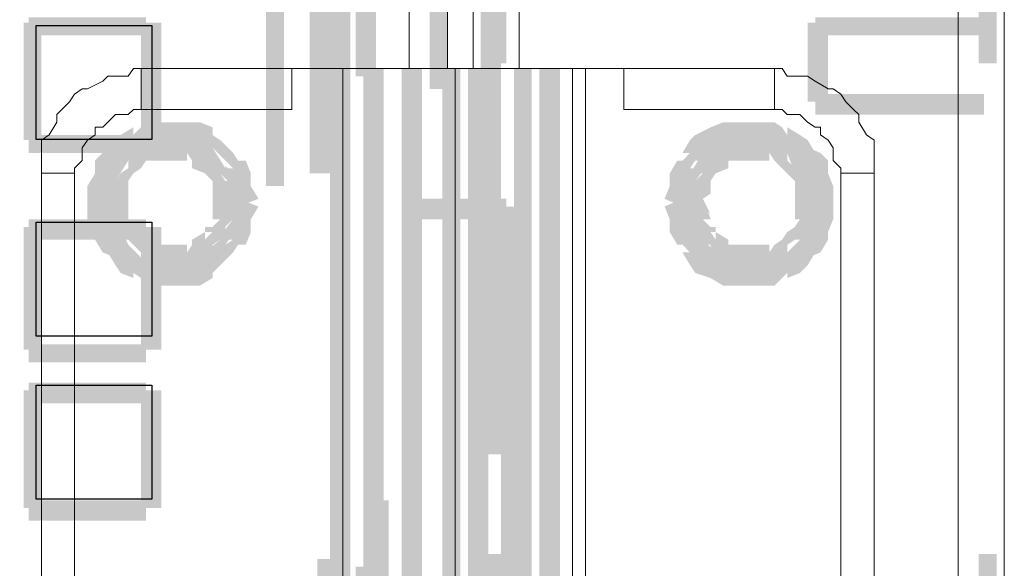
# Model space of a CAD drawing. Header units: millimetres. Extents: x -91 to 1961, y -1152 to 358.
# Tile 146 of 256: x 73.85 to 80.23, y 161.4 to 164.95. Entities that reach past the tile are written whole.
import ezdxf

# ---------------------------------------------------------------- set-up
doc = ezdxf.new("R2010")
doc.units = ezdxf.units.MM
doc.header["$MEASUREMENT"] = 0
doc.layers.get('0').update_dxf_attribs({"linetype": 'CONTINUOUS'})

msp = doc.modelspace()

# ---------------------------------------------------------------- hatches: boundary and pattern name
at = {"true_color": 0xaaaaaa}
h = msp.add_hatch(color=253, dxfattribs=at)
h.paths.add_polyline_path([(74.4179, 176.0703), (74.5503, 176.0703), (74.5503, 175.9876), (74.4179, 175.9876)])
h.paths.add_polyline_path([(34.1813, 128.1239), (36.6795, 128.1239), (36.6795, 127.9915), (34.1813, 127.9915)])
h.paths.add_polyline_path([(32.957, 144.5527), (33.0397, 144.5527), (33.0397, 144.4369), (32.957, 144.4369)])
h.paths.add_polyline_path([(76.3206, 158.8308), (76.4529, 158.8308), (76.4529, 157.9374), (76.3206, 157.9374)])
h.paths.add_polyline_path([(33.1721, 124.9969), (33.2879, 124.9969), (33.2879, 124.9473), (33.1721, 124.9473)])
h.paths.add_polyline_path([(76.3206, 164.638), (76.4529, 164.638), (76.4529, 163.7445), (76.3206, 163.7445)])
h.paths.add_polyline_path([(76.3206, 132.1442), (76.4529, 132.1442), (76.4529, 131.2673), (76.3206, 131.2673)])
h.paths.add_polyline_path([(76.3206, 137.9514), (76.4529, 137.9514), (76.4529, 137.058), (76.3206, 137.058)])
h.paths.add_polyline_path([(32.957, 148.5896), (33.0397, 148.5896), (33.0397, 148.4573), (32.957, 148.4573)])
h.paths.add_polyline_path([(66.9728, 176.7487), (67.0887, 176.7487), (67.0887, 176.6659), (66.9728, 176.6659)])
h = msp.add_hatch(color=253, dxfattribs=at)
h.paths.add_polyline_path([(29.615, 124.6991), (29.7308, 124.6991), (29.7308, 124.6495), (29.615, 124.6495)])
h.paths.add_polyline_path([(79.0835, 171.322), (79.1994, 171.322), (79.1994, 171.2062), (79.0835, 171.2062)])
h.paths.add_polyline_path([(79.0008, 164.4725), (80.0928, 164.4725), (80.0928, 164.3402), (79.0008, 164.3402)])
h.paths.add_polyline_path([(75.7746, 170.0977), (76.6184, 170.0977), (76.6184, 169.9653), (75.7746, 169.9653)])
h.paths.add_polyline_path([(31.2198, 171.322), (31.3522, 171.322), (31.3522, 171.2062), (31.2198, 171.2062)])
h = msp.add_hatch(color=253, dxfattribs=at)
h.paths.add_polyline_path([(30.4587, 171.322), (30.5746, 171.322), (30.5746, 171.2062), (30.4587, 171.2062)])
h.paths.add_polyline_path([(29.615, 171.2393), (29.7308, 171.2393), (29.7308, 171.2062), (29.615, 171.2062)])
h.paths.add_polyline_path([(76.7507, 164.638), (76.8831, 164.638), (76.8831, 161.329), (76.7507, 161.329)])
h.paths.add_polyline_path([(32.1132, 124.6991), (32.229, 124.6991), (32.229, 124.5668), (32.1132, 124.5668)])
h = msp.add_hatch(color=253, dxfattribs=at)
h.paths.add_polyline_path([(79.8777, 124.6495), (80.01, 124.6495), (80.01, 124.5668), (79.8777, 124.5668)])
h.paths.add_polyline_path([(32.6923, 170.0977), (32.8246, 170.0977), (32.8246, 169.9653), (32.6923, 169.9653)])
h.paths.add_polyline_path([(32.0636, 171.322), (32.1959, 171.322), (32.1959, 171.2062), (32.0636, 171.2062)])
h.paths.add_polyline_path([(76.7507, 137.9514), (76.8831, 137.9514), (76.8831, 134.6425), (76.7507, 134.6425)])
h.paths.add_polyline_path([(31.2198, 124.6991), (31.3522, 124.6991), (31.3522, 124.5668), (31.2198, 124.5668)])
h.paths.add_polyline_path([(78.9512, 164.9358), (79.0835, 164.9358), (79.0835, 164.4229), (78.9512, 164.4229)])
h.paths.add_polyline_path([(77.4291, 124.6991), (77.5614, 124.6991), (77.5614, 124.5668), (77.4291, 124.5668)])
h.paths.add_polyline_path([(76.7838, 125.8738), (76.8831, 125.8738), (76.8831, 125.758), (76.7838, 125.758)])
h.paths.add_polyline_path([(75.7746, 125.8738), (76.6184, 125.8738), (76.6184, 125.758), (75.7746, 125.758)])
h.paths.add_polyline_path([(48.0292, 124.6991), (48.1615, 124.6991), (48.1615, 124.5668), (48.0292, 124.5668)])
h.paths.add_polyline_path([(79.8777, 171.322), (80.01, 171.322), (80.01, 171.2393), (79.8777, 171.2393)])
h.paths.add_polyline_path([(77.4291, 171.322), (77.5614, 171.322), (77.5614, 171.2062), (77.4291, 171.2062)])
h.paths.add_polyline_path([(32.6592, 125.8407), (32.7915, 125.8407), (32.7915, 124.5668), (32.6592, 124.5668)])
h.paths.add_polyline_path([(60.7024, 124.6991), (60.8182, 124.6991), (60.8182, 124.5668), (60.7024, 124.5668)])
h.paths.add_polyline_path([(76.8335, 171.322), (76.9658, 171.322), (76.9658, 170.0481), (76.8335, 170.0481)])
h = msp.add_hatch(color=253, dxfattribs=at)
h.paths.add_polyline_path([(77.0816, 124.7322), (79.9273, 124.7322), (79.9273, 124.6164), (77.0816, 124.6164)])
h.paths.add_polyline_path([(76.8335, 125.8407), (76.9658, 125.8407), (76.9658, 124.5668), (76.8335, 124.5668)])
h.paths.add_polyline_path([(79.0008, 164.9689), (80.0928, 164.9689), (80.0928, 164.853), (79.0008, 164.853)])
h.paths.add_polyline_path([(48.0292, 171.322), (48.1615, 171.322), (48.1615, 171.2062), (48.0292, 171.2062)])
h.paths.add_polyline_path([(76.7507, 134.5597), (76.8831, 134.5597), (76.8831, 131.2673), (76.7507, 131.2673)])
h = msp.add_hatch(color=253, dxfattribs=at)
h.paths.add_polyline_path([(73.872, 129.1827), (73.9878, 129.1827), (73.9878, 128.372), (73.872, 128.372)])
h.paths.add_polyline_path([(73.6569, 171.0242), (75.8242, 171.0242), (75.8242, 170.9084), (73.6569, 170.9084)])
h.paths.add_polyline_path([(73.9051, 159.1782), (74.6661, 159.1782), (74.6661, 159.0459), (73.9051, 159.0459)])
h.paths.add_polyline_path([(73.9051, 131.5982), (74.6661, 131.5982), (74.6661, 131.4659), (73.9051, 131.4659)])
h.paths.add_polyline_path([(73.9051, 165.5314), (74.6661, 165.5314), (74.6661, 165.399), (73.9051, 165.399)])
h.paths.add_polyline_path([(73.872, 161.2463), (73.9878, 161.2463), (73.9878, 160.4356), (73.872, 160.4356)])
h.paths.add_polyline_path([(73.872, 135.2877), (73.9878, 135.2877), (73.9878, 134.477), (73.872, 134.477)])
h.paths.add_polyline_path([(73.9051, 144.0564), (74.6661, 144.0564), (74.6661, 143.924), (73.9051, 143.924)])
h.paths.add_polyline_path([(73.9051, 139.0103), (74.6661, 139.0103), (74.6661, 138.8779), (73.9051, 138.8779)])
h.paths.add_polyline_path([(74.633, 162.5533), (74.7654, 162.5533), (74.7654, 161.7923), (74.633, 161.7923)])
h = msp.add_hatch(color=253, dxfattribs=at)
h.paths.add_polyline_path([(74.633, 138.9606), (74.7654, 138.9606), (74.7654, 138.1665), (74.633, 138.1665)])
h.paths.add_polyline_path([(73.9051, 156.2498), (74.6661, 156.2498), (74.6661, 156.1174), (73.9051, 156.1174)])
h.paths.add_polyline_path([(73.9051, 161.8419), (74.6661, 161.8419), (74.6661, 161.7095), (73.9051, 161.7095)])
h.paths.add_polyline_path([(73.9051, 136.8925), (74.6661, 136.8925), (74.6661, 136.7602), (73.9051, 136.7602)])
h.paths.add_polyline_path([(75.907, 169.469), (76.0724, 169.469), (76.0724, 169.3366), (75.907, 169.3366)])
h.paths.add_polyline_path([(74.633, 157.5237), (74.7654, 157.5237), (74.7654, 156.7131), (74.633, 156.7131)])
h.paths.add_polyline_path([(73.9051, 139.5562), (74.6661, 139.5562), (74.6661, 139.4404), (73.9051, 139.4404)])
h.paths.add_polyline_path([(73.9051, 162.8511), (74.6661, 162.8511), (74.6661, 162.7353), (73.9051, 162.7353)])
h.paths.add_polyline_path([(73.9051, 147.7789), (74.6661, 147.7789), (74.6661, 147.6466), (73.9051, 147.6466)])
h.paths.add_polyline_path([(74.633, 166.2924), (74.7654, 166.2924), (74.7654, 165.4817), (74.633, 165.4817)])
h.paths.add_polyline_path([(73.872, 168.6583), (73.9878, 168.6583), (73.9878, 167.8476), (73.872, 167.8476)])
h.paths.add_polyline_path([(73.9051, 148.0271), (74.6661, 148.0271), (74.6661, 147.9113), (73.9051, 147.9113)])
h.paths.add_polyline_path([(75.8242, 171.0242), (76.0724, 171.0242), (76.0724, 170.9084), (75.8242, 170.9084)])
h.paths.add_polyline_path([(75.907, 113.3495), (76.0724, 113.3495), (76.0724, 113.2171), (75.907, 113.2171)])
h.paths.add_polyline_path([(73.9051, 137.7032), (74.6661, 137.7032), (74.6661, 137.5709), (73.9051, 137.5709)])
h.paths.add_polyline_path([(73.872, 144.0067), (73.9878, 144.0067), (73.9878, 143.2457), (73.872, 143.2457)])
h.paths.add_polyline_path([(75.907, 114.3256), (76.0724, 114.3256), (76.0724, 114.1932), (75.907, 114.1932)])
h.paths.add_polyline_path([(73.9051, 151.4684), (74.6661, 151.4684), (74.6661, 151.336), (73.9051, 151.336)])
h.paths.add_polyline_path([(74.633, 155.1413), (74.7654, 155.1413), (74.7654, 154.3472), (74.633, 154.3472)])
h.paths.add_polyline_path([(74.633, 141.3431), (74.7654, 141.3431), (74.7654, 140.582), (74.633, 140.582)])
h.paths.add_polyline_path([(74.633, 135.2877), (74.7654, 135.2877), (74.7654, 134.477), (74.633, 134.477)])
h.paths.add_polyline_path([(74.633, 132.8722), (74.7654, 132.8722), (74.7654, 132.1111), (74.633, 132.1111)])
h.paths.add_polyline_path([(73.872, 138.9606), (73.9878, 138.9606), (73.9878, 138.1665), (73.872, 138.1665)])
h.paths.add_polyline_path([(74.633, 146.3726), (74.7654, 146.3726), (74.7654, 145.6116), (74.633, 145.6116)])
h.paths.add_polyline_path([(76.0724, 116.9397), (77.2967, 116.9397), (77.2967, 116.8238), (76.0724, 116.8238)])
h = msp.add_hatch(color=253, dxfattribs=at)
h.paths.add_polyline_path([(76.9989, 171.0242), (76.9989, 164.671), (76.8831, 164.671), (76.8831, 171.0242)])
h.paths.add_polyline_path([(76.9989, 161.4945), (76.9989, 155.1413), (76.8831, 155.1413), (76.8831, 161.4945)])
h.paths.add_polyline_path([(76.9989, 151.9647), (76.9989, 145.6116), (76.8831, 145.6116), (76.8831, 151.9647)])
h.paths.add_polyline_path([(76.9989, 142.435), (76.9989, 136.0818), (76.8831, 136.0818), (76.8831, 142.435)])
h.paths.add_polyline_path([(76.9989, 132.9053), (76.9989, 126.5521), (76.8831, 126.5521), (76.8831, 132.9053)])
h = msp.add_hatch(color=253, dxfattribs=at)
h.paths.add_polyline_path([(80.1755, 171.0242), (80.1755, 164.671), (80.0597, 164.671), (80.0597, 171.0242)])
h.paths.add_polyline_path([(80.1755, 161.4945), (80.1755, 155.1413), (80.0597, 155.1413), (80.0597, 161.4945)])
h.paths.add_polyline_path([(80.1755, 151.9647), (80.1755, 145.6116), (80.0597, 145.6116), (80.0597, 151.9647)])
h.paths.add_polyline_path([(80.1755, 142.435), (80.1755, 136.0818), (80.0597, 136.0818), (80.0597, 142.435)])
h.paths.add_polyline_path([(80.1755, 132.9053), (80.1755, 126.5521), (80.0597, 126.5521), (80.0597, 132.9053)])
h = msp.add_hatch(color=253, dxfattribs=at)
h.paths.add_polyline_path([(75.907, 170.9911), (75.907, 164.638), (75.7746, 164.638), (75.7746, 170.9911)])
h.paths.add_polyline_path([(75.907, 161.4614), (75.907, 155.1082), (75.7746, 155.1082), (75.7746, 161.4614)])
h.paths.add_polyline_path([(75.907, 151.9316), (75.907, 145.5785), (75.7746, 145.5785), (75.7746, 151.9316)])
h.paths.add_polyline_path([(75.907, 142.4019), (75.907, 136.0488), (75.7746, 136.0488), (75.7746, 142.4019)])
h.paths.add_polyline_path([(75.907, 132.8722), (75.907, 126.519), (75.7746, 126.519), (75.7746, 132.8722)])
h.paths.add_polyline_path([(75.907, 123.3424), (75.907, 116.9893), (75.7746, 116.9893), (75.7746, 123.3424)])
h.paths.add_polyline_path([(75.907, 113.8127), (75.907, 112.4561), (75.7746, 112.4561), (75.7746, 113.8127)])
h = msp.add_hatch(color=253, dxfattribs=at)
h.paths.add_polyline_path([(75.8573, 112.4561), (75.8573, 118.8092), (75.9897, 118.8092), (75.9897, 112.4561)])
h.paths.add_polyline_path([(75.8573, 121.9858), (75.8573, 128.3389), (75.9897, 128.3389), (75.9897, 121.9858)])
h.paths.add_polyline_path([(75.8573, 131.5155), (75.8573, 137.8687), (75.9897, 137.8687), (75.9897, 131.5155)])
h.paths.add_polyline_path([(75.8573, 141.0453), (75.8573, 147.3984), (75.9897, 147.3984), (75.9897, 141.0453)])
h.paths.add_polyline_path([(75.8573, 150.575), (75.8573, 156.9281), (75.9897, 156.9281), (75.9897, 150.575)])
h.paths.add_polyline_path([(75.8573, 160.1047), (75.8573, 166.4579), (75.9897, 166.4579), (75.9897, 160.1047)])
h.paths.add_polyline_path([(75.8573, 169.6344), (75.8573, 170.9911), (75.9897, 170.9911), (75.9897, 169.6344)])
h = msp.add_hatch(color=253, dxfattribs=at)
h.paths.add_polyline_path([(76.6184, 170.8588), (76.6184, 164.5056), (76.5026, 164.5056), (76.5026, 170.8588)])
h.paths.add_polyline_path([(76.6184, 161.329), (76.6184, 154.9759), (76.5026, 154.9759), (76.5026, 161.329)])
h.paths.add_polyline_path([(76.6184, 151.7993), (76.6184, 145.4461), (76.5026, 145.4461), (76.5026, 151.7993)])
h.paths.add_polyline_path([(76.6184, 142.2696), (76.6184, 135.9164), (76.5026, 135.9164), (76.5026, 142.2696)])
h.paths.add_polyline_path([(76.6184, 132.7398), (76.6184, 126.3867), (76.5026, 126.3867), (76.5026, 132.7398)])
h = msp.add_hatch(color=253, dxfattribs=at)
h.paths.add_polyline_path([(76.0724, 116.4433), (77.2967, 116.4433), (77.2967, 116.311), (76.0724, 116.311)])
h.paths.add_polyline_path([(74.633, 147.7293), (74.7654, 147.7293), (74.7654, 146.9352), (74.633, 146.9352)])
h.paths.add_polyline_path([(73.872, 169.9653), (73.9878, 169.9653), (73.9878, 169.2043), (73.872, 169.2043)])
h.paths.add_polyline_path([(73.872, 151.4188), (73.9878, 151.4188), (73.9878, 150.6577), (73.872, 150.6577)])
h.paths.add_polyline_path([(73.872, 132.8722), (73.9878, 132.8722), (73.9878, 132.1111), (73.872, 132.1111)])
h.paths.add_polyline_path([(73.872, 140.3173), (73.9878, 140.3173), (73.9878, 139.5231), (73.872, 139.5231)])
h.paths.add_polyline_path([(73.872, 133.931), (73.9878, 133.931), (73.9878, 133.1204), (73.872, 133.1204)])
h.paths.add_polyline_path([(75.907, 170.4451), (76.0724, 170.4451), (76.0724, 170.3128), (75.907, 170.3128)])
h.paths.add_polyline_path([(76.1551, 168.526), (76.8831, 168.526), (76.8831, 168.4101), (76.1551, 168.4101)])
h.paths.add_polyline_path([(73.872, 137.6536), (73.9878, 137.6536), (73.9878, 136.8429), (73.872, 136.8429)])
h.paths.add_polyline_path([(73.9051, 164.2078), (74.6661, 164.2078), (74.6661, 164.092), (73.9051, 164.092)])
h.paths.add_polyline_path([(75.907, 168.526), (76.0724, 168.526), (76.0724, 168.4101), (75.907, 168.4101)])
h.paths.add_polyline_path([(74.633, 168.6583), (74.7654, 168.6583), (74.7654, 167.8476), (74.633, 167.8476)])
h.paths.add_polyline_path([(74.633, 150.1117), (74.7654, 150.1117), (74.7654, 149.301), (74.633, 149.301)])
h.paths.add_polyline_path([(74.633, 159.8896), (74.7654, 159.8896), (74.7654, 159.1286), (74.633, 159.1286)])
h.paths.add_polyline_path([(73.9051, 163.6618), (74.6661, 163.6618), (74.6661, 163.5295), (73.9051, 163.5295)])
h = msp.add_hatch(color=253, dxfattribs=at)
h.paths.add_polyline_path([(75.4437, 125.758), (75.4437, 132.1111), (75.5595, 132.1111), (75.5595, 125.758)])
h.paths.add_polyline_path([(75.4437, 135.2877), (75.4437, 141.6409), (75.5595, 141.6409), (75.5595, 135.2877)])
h.paths.add_polyline_path([(75.4437, 144.8174), (75.4437, 151.1706), (75.5595, 151.1706), (75.5595, 144.8174)])
h.paths.add_polyline_path([(75.4437, 154.3472), (75.4437, 160.7003), (75.5595, 160.7003), (75.5595, 154.3472)])
h.paths.add_polyline_path([(75.4437, 163.8769), (75.4437, 170.1473), (75.5595, 170.1473), (75.5595, 163.8769)])
h = msp.add_hatch(color=253, dxfattribs=at)
h.paths.add_polyline_path([(75.725, 125.8407), (75.725, 132.1939), (75.8573, 132.1939), (75.8573, 125.8407)])
h.paths.add_polyline_path([(75.725, 135.3704), (75.725, 141.7236), (75.8573, 141.7236), (75.8573, 135.3704)])
h.paths.add_polyline_path([(75.725, 144.9002), (75.725, 151.2533), (75.8573, 151.2533), (75.8573, 144.9002)])
h.paths.add_polyline_path([(75.725, 154.4299), (75.725, 160.783), (75.8573, 160.783), (75.8573, 154.4299)])
h.paths.add_polyline_path([(75.725, 163.9596), (75.725, 170.0481), (75.8573, 170.0481), (75.8573, 163.9596)])
h = msp.add_hatch(color=253, dxfattribs=at)
h.paths.add_polyline_path([(74.633, 144.0067), (74.7654, 144.0067), (74.7654, 143.2457), (74.633, 143.2457)])
h.paths.add_polyline_path([(73.9051, 154.3803), (74.6661, 154.3803), (74.6661, 154.2644), (73.9051, 154.2644)])
h.paths.add_polyline_path([(76.0724, 126.9326), (76.1551, 126.9326), (76.1551, 126.8168), (76.0724, 126.8168)])
h.paths.add_polyline_path([(74.633, 131.5486), (74.7654, 131.5486), (74.7654, 130.7545), (74.633, 130.7545)])
h.paths.add_polyline_path([(73.9051, 146.4223), (74.6661, 146.4223), (74.6661, 146.2899), (73.9051, 146.2899)])
h.paths.add_polyline_path([(74.633, 152.4776), (74.7654, 152.4776), (74.7654, 151.6669), (74.633, 151.6669)])
h.paths.add_polyline_path([(73.9051, 141.9387), (74.6661, 141.9387), (74.6661, 141.8063), (73.9051, 141.8063)])
h.paths.add_polyline_path([(73.9051, 164.9689), (74.6661, 164.9689), (74.6661, 164.853), (73.9051, 164.853)])
h.paths.add_polyline_path([(74.633, 169.9653), (74.7654, 169.9653), (74.7654, 169.2043), (74.633, 169.2043)])
h.paths.add_polyline_path([(73.9051, 129.4805), (74.6661, 129.4805), (74.6661, 129.3482), (73.9051, 129.3482)])
h = msp.add_hatch(color=253, dxfattribs=at)
h.paths.add_polyline_path([(76.0228, 126.4694), (76.0228, 132.8225), (76.1551, 132.8225), (76.1551, 126.4694)])
h.paths.add_polyline_path([(76.0228, 135.9991), (76.0228, 142.3523), (76.1551, 142.3523), (76.1551, 135.9991)])
h.paths.add_polyline_path([(76.0228, 145.5289), (76.0228, 151.882), (76.1551, 151.882), (76.1551, 145.5289)])
h.paths.add_polyline_path([(76.0228, 155.0586), (76.0228, 161.4117), (76.1551, 161.4117), (76.1551, 155.0586)])
h.paths.add_polyline_path([(76.0228, 164.5883), (76.0228, 169.3863), (76.1551, 169.3863), (76.1551, 164.5883)])
h = msp.add_hatch(color=253, dxfattribs=at)
h.paths.add_polyline_path([(76.1055, 126.8996), (76.1055, 133.2527), (76.2379, 133.2527), (76.2379, 126.8996)])
h.paths.add_polyline_path([(76.1055, 136.4293), (76.1055, 142.7824), (76.2379, 142.7824), (76.2379, 136.4293)])
h.paths.add_polyline_path([(76.1055, 145.959), (76.1055, 152.3122), (76.2379, 152.3122), (76.2379, 145.959)])
h.paths.add_polyline_path([(76.1055, 155.4888), (76.1055, 161.8419), (76.2379, 161.8419), (76.2379, 155.4888)])
h.paths.add_polyline_path([(76.1055, 165.0185), (76.1055, 168.4929), (76.2379, 168.4929), (76.2379, 165.0185)])
h = msp.add_hatch(color=253, dxfattribs=at)
h.paths.add_polyline_path([(76.9658, 168.4929), (76.9658, 162.1397), (76.8335, 162.1397), (76.8335, 168.4929)])
h.paths.add_polyline_path([(76.9658, 158.9631), (76.9658, 152.61), (76.8335, 152.61), (76.8335, 158.9631)])
h.paths.add_polyline_path([(76.9658, 149.4334), (76.9658, 143.0802), (76.8335, 143.0802), (76.8335, 149.4334)])
h.paths.add_polyline_path([(76.9658, 139.9037), (76.9658, 133.5505), (76.8335, 133.5505), (76.8335, 139.9037)])
h.paths.add_polyline_path([(76.9658, 130.3739), (76.9658, 126.8996), (76.8335, 126.8996), (76.8335, 130.3739)])
h = msp.add_hatch(color=253, dxfattribs=at)
h.paths.add_polyline_path([(73.9051, 167.8973), (74.6661, 167.8973), (74.6661, 167.7649), (73.9051, 167.7649)])
h.paths.add_polyline_path([(74.633, 164.9358), (74.7654, 164.9358), (74.7654, 164.1747), (74.633, 164.1747)])
h.paths.add_polyline_path([(73.9051, 162.603), (74.6661, 162.603), (74.6661, 162.4706), (73.9051, 162.4706)])
h.paths.add_polyline_path([(73.9051, 135.8337), (74.6661, 135.8337), (74.6661, 135.7013), (73.9051, 135.7013)])
h.paths.add_polyline_path([(73.9051, 153.8839), (74.6661, 153.8839), (74.6661, 153.7516), (73.9051, 153.7516)])
h.paths.add_polyline_path([(73.872, 126.519), (73.9878, 126.519), (73.9878, 125.7083), (73.872, 125.7083)])
h.paths.add_polyline_path([(74.633, 129.1827), (74.7654, 129.1827), (74.7654, 128.372), (74.633, 128.372)])
h.paths.add_polyline_path([(73.9051, 161.2959), (74.6661, 161.2959), (74.6661, 161.1636), (73.9051, 161.1636)])
h = msp.add_hatch(color=253, dxfattribs=at)
h.paths.add_polyline_path([(73.872, 145.0656), (73.9878, 145.0656), (73.9878, 144.2549), (73.872, 144.2549)])
h.paths.add_polyline_path([(73.9051, 134.5266), (74.6661, 134.5266), (74.6661, 134.3943), (73.9051, 134.3943)])
h.paths.add_polyline_path([(73.9051, 145.6612), (74.6661, 145.6612), (74.6661, 145.5289), (73.9051, 145.5289)])
h.paths.add_polyline_path([(73.9051, 129.2324), (74.6661, 129.2324), (74.6661, 129.1), (73.9051, 129.1)])
h.paths.add_polyline_path([(74.633, 151.4188), (74.7654, 151.4188), (74.7654, 150.6577), (74.633, 150.6577)])
h.paths.add_polyline_path([(73.872, 141.3431), (73.9878, 141.3431), (73.9878, 140.582), (73.872, 140.582)])
h.paths.add_polyline_path([(74.633, 156.2002), (74.7654, 156.2002), (74.7654, 155.406), (74.633, 155.406)])
h.paths.add_polyline_path([(73.872, 163.6122), (73.9878, 163.6122), (73.9878, 162.818), (73.872, 162.818)])
h.paths.add_polyline_path([(74.633, 167.3016), (74.7654, 167.3016), (74.7654, 166.5406), (74.633, 166.5406)])
h.paths.add_polyline_path([(73.9051, 132.9053), (74.6661, 132.9053), (74.6661, 132.7895), (73.9051, 132.7895)])
h.paths.add_polyline_path([(73.872, 147.7293), (73.9878, 147.7293), (73.9878, 146.9352), (73.872, 146.9352)])
h.paths.add_polyline_path([(74.633, 161.2463), (74.7654, 161.2463), (74.7654, 160.4356), (74.633, 160.4356)])
h.paths.add_polyline_path([(73.872, 153.8343), (73.9878, 153.8343), (73.9878, 153.0236), (73.872, 153.0236)])
h = msp.add_hatch(color=253, dxfattribs=at)
h.paths.add_polyline_path([(73.9051, 166.5902), (74.6661, 166.5902), (74.6661, 166.4579), (73.9051, 166.4579)])
h.paths.add_polyline_path([(73.9051, 143.2953), (74.6661, 143.2953), (74.6661, 143.163), (73.9051, 143.163)])
h.paths.add_polyline_path([(74.633, 136.5947), (74.7654, 136.5947), (74.7654, 135.784), (74.633, 135.784)])
h.paths.add_polyline_path([(73.9051, 160.4852), (74.6661, 160.4852), (74.6661, 160.3529), (73.9051, 160.3529)])
h.paths.add_polyline_path([(73.9051, 153.0732), (74.6661, 153.0732), (74.6661, 152.9409), (73.9051, 152.9409)])
h.paths.add_polyline_path([(73.872, 162.5533), (73.9878, 162.5533), (73.9878, 161.7923), (73.872, 161.7923)])
h.paths.add_polyline_path([(76.1551, 126.9326), (76.8831, 126.9326), (76.8831, 126.8168), (76.1551, 126.8168)])
h.paths.add_polyline_path([(73.872, 166.2924), (73.9878, 166.2924), (73.9878, 165.4817), (73.872, 165.4817)])
h.paths.add_polyline_path([(73.872, 157.5237), (73.9878, 157.5237), (73.9878, 156.7131), (73.872, 156.7131)])
h.paths.add_polyline_path([(73.872, 146.3726), (73.9878, 146.3726), (73.9878, 145.6116), (73.872, 145.6116)])
h.paths.add_polyline_path([(73.9051, 125.758), (74.6661, 125.758), (74.6661, 125.6256), (73.9051, 125.6256)])
h.paths.add_polyline_path([(77.2636, 116.9066), (77.3794, 116.9066), (77.3794, 116.3937), (77.2636, 116.3937)])
h.paths.add_polyline_path([(74.633, 163.6122), (74.7654, 163.6122), (74.7654, 162.818), (74.633, 162.818)])
h.paths.add_polyline_path([(73.872, 164.9358), (73.9878, 164.9358), (73.9878, 164.1747), (73.872, 164.1747)])
h.paths.add_polyline_path([(73.9051, 130.7876), (74.6661, 130.7876), (74.6661, 130.6717), (73.9051, 130.6717)])
h.paths.add_polyline_path([(73.9051, 159.9393), (74.6661, 159.9393), (74.6661, 159.8069), (73.9051, 159.8069)])
h.paths.add_polyline_path([(74.633, 133.931), (74.7654, 133.931), (74.7654, 133.1204), (74.633, 133.1204)])
h = msp.add_hatch(color=253, dxfattribs=at)
h.paths.add_polyline_path([(31.8154, 124.6991), (31.9312, 124.6991), (31.9312, 124.5668), (31.8154, 124.5668)])
h.paths.add_polyline_path([(77.0486, 161.2463), (77.1644, 161.2463), (77.1644, 157.9374), (77.0486, 157.9374)])
h.paths.add_polyline_path([(32.6592, 148.6227), (32.7915, 148.6227), (32.7915, 148.4904), (32.6592, 148.4904)])
h.paths.add_polyline_path([(77.0486, 164.638), (77.1644, 164.638), (77.1644, 161.329), (77.0486, 161.329)])
h.paths.add_polyline_path([(74.633, 126.519), (74.7654, 126.519), (74.7654, 125.7083), (74.633, 125.7083)])
h.paths.add_polyline_path([(73.872, 158.8804), (73.9878, 158.8804), (73.9878, 158.0697), (73.872, 158.0697)])
h.paths.add_polyline_path([(75.8242, 112.4891), (76.0724, 112.4891), (76.0724, 112.3733), (75.8242, 112.3733)])
h.paths.add_polyline_path([(73.9051, 133.17), (74.6661, 133.17), (74.6661, 133.0376), (73.9051, 133.0376)])
h.paths.add_polyline_path([(75.907, 124.8149), (76.0724, 124.8149), (76.0724, 124.6991), (75.907, 124.6991)])
h.paths.add_polyline_path([(74.633, 127.8261), (74.7654, 127.8261), (74.7654, 127.065), (74.633, 127.065)])
h = msp.add_hatch(color=253, dxfattribs=at)
h.paths.add_polyline_path([(77.214, 164.638), (77.3464, 164.638), (77.3464, 161.329), (77.214, 161.329)])
h.paths.add_polyline_path([(76.0724, 164.638), (76.2048, 164.638), (76.2048, 161.329), (76.0724, 161.329)])
h.paths.add_polyline_path([(76.9658, 163.7445), (77.0816, 163.7445), (77.0816, 161.329), (76.9658, 161.329)])
for points in [[(76.5853, 164.638), (76.5853, 161.329), (76.7011, 161.329), (76.7011, 164.638)], [(75.2617, 163.7445), (75.2286, 163.8273), (75.2286, 163.8769), (75.2286, 163.9596), (75.2286, 163.91), (75.179, 163.9927), (75.2286, 163.9927), (75.179, 164.0423), (75.0963, 164.1251), (75.0466, 164.1747), (75.0466, 164.1251), (74.9639, 164.1747), (74.8812, 164.1747), (74.7985, 164.1747), (74.7158, 164.1747), (74.633, 164.1747), (74.6661, 164.2078), (74.633, 164.1747), (74.633, 164.1251), (74.5503, 164.092), (74.5834, 164.1251), (74.5503, 164.0423), (74.5007, 163.9927), (74.4179, 163.9596), (74.4676, 164.0423), (74.4676, 163.9596), (74.4676, 163.91), (74.4179, 163.8273), (74.4179, 163.8769), (74.4179, 163.7942), (74.2856, 163.7942), (74.2856, 163.8769), (74.3352, 163.9596), (74.3352, 164.0423), (74.3849, 164.092), (74.4676, 164.1251), (74.4179, 164.092), (74.4676, 164.1747), (74.5007, 164.2078), (74.5834, 164.2574), (74.5834, 164.2078), (74.633, 164.2574), (74.633, 164.2905), (74.7158, 164.2905), (74.7985, 164.2905), (74.8812, 164.2905), (74.9639, 164.2905), (75.0136, 164.2905), (75.0963, 164.2574), (75.0963, 164.2078), (75.1459, 164.1747), (75.2286, 164.092), (75.2617, 164.0423), (75.3114, 164.0423), (75.3444, 163.9596), (75.3444, 163.8769), (75.3941, 163.7942)], [(75.179, 163.7942), (75.179, 163.91), (75.2286, 163.8769), (75.1459, 163.9596), (75.1294, 163.9596), (75.0466, 164.092), (75.0466, 164.0423), (74.9639, 164.092), (74.8481, 164.1251), (74.8812, 164.1251), (74.7654, 164.092), (74.633, 164.0423), (74.5503, 163.9927), (74.5503, 164.0423), (74.4676, 163.91), (74.5007, 163.91), (74.4676, 163.7942), (74.4676, 163.8273), (74.4676, 163.6949), (74.451, 163.7115), (74.5007, 163.6122), (74.5503, 163.4964), (74.633, 163.4137), (74.633, 163.4467), (74.7654, 163.4137), (74.7158, 163.4137), (74.8481, 163.4137), (74.9639, 163.4467), (75.0466, 163.4964), (75.0466, 163.4467), (75.1459, 163.5295), (75.1294, 163.5295), (75.2286, 163.6618), (75.179, 163.6618), (75.179, 163.7942), (75.3114, 163.7942), (75.3114, 163.6618), (75.2617, 163.6122), (75.179, 163.4964), (75.0963, 163.4137), (75.0963, 163.364), (75.0136, 163.3144), (75.0136, 163.3309), (74.8812, 163.2813), (74.8481, 163.2813), (74.7158, 163.2813), (74.5834, 163.3144), (74.5834, 163.364), (74.5007, 163.4467), (74.3849, 163.5791), (74.3352, 163.6618), (74.3352, 163.6949), (74.3352, 163.8273), (74.3849, 163.9596), (74.4179, 163.9596), (74.5007, 164.092), (74.5007, 164.1251), (74.5834, 164.1747), (74.7158, 164.2078), (74.8481, 164.2574), (74.8812, 164.2574), (75.0136, 164.2078), (75.0963, 164.1747), (75.0963, 164.1251), (75.179, 163.9927), (75.179, 164.0093), (75.2617, 163.91), (75.3114, 163.91), (75.3114, 163.7942)], [(79.0008, 163.7942), (79.0008, 163.8769), (79.0008, 163.8273), (78.9512, 163.91), (78.9512, 163.9596), (78.9512, 164.0423), (79.0008, 163.9596), (78.9016, 163.9927), (78.8685, 164.0423), (78.8188, 164.1251), (78.8685, 164.092), (78.7857, 164.1251), (78.7857, 164.1747), (78.7361, 164.2078), (78.7361, 164.1747), (78.6534, 164.1747), (78.5707, 164.1747), (78.4879, 164.1747), (78.4052, 164.1747), (78.4383, 164.1747), (78.3556, 164.1251), (78.2729, 164.092), (78.3225, 164.1251), (78.2729, 164.0423), (78.2232, 164.0423), (78.1901, 163.9927), (78.2232, 163.9927), (78.1901, 163.91), (78.1901, 163.9596), (78.1901, 163.8769), (78.1901, 163.8273), (78.1405, 163.7445), (78.0247, 163.7942), (78.0578, 163.8769), (78.0578, 163.9596), (78.1074, 164.0423), (78.1405, 164.0423), (78.1901, 164.092), (78.1405, 164.092), (78.1901, 164.1747), (78.2232, 164.2078), (78.3225, 164.2574), (78.4052, 164.2905), (78.4879, 164.2905), (78.5707, 164.2905), (78.6534, 164.2905), (78.7361, 164.2905), (78.7857, 164.2574), (78.8188, 164.2078), (78.8188, 164.2574), (78.9016, 164.2078), (78.9512, 164.1747), (79.0008, 164.092), (78.9512, 164.1251), (79.0339, 164.092), (79.0835, 164.0423), (79.0835, 163.9596), (79.1166, 163.8769), (79.1166, 163.7942)], [(78.9512, 163.7445), (78.9016, 163.8769), (78.8685, 163.9596), (78.8188, 164.092), (78.8188, 164.0423), (78.703, 164.092), (78.6865, 164.092), (78.6203, 164.1251), (78.6534, 164.1251), (78.521, 164.092), (78.4052, 164.0423), (78.3225, 163.9927), (78.3225, 164.0423), (78.2232, 163.91), (78.2729, 163.91), (78.2232, 163.7942), (78.2232, 163.8273), (78.2232, 163.6949), (78.2232, 163.7115), (78.2729, 163.6122), (78.3225, 163.4964), (78.3059, 163.4964), (78.4052, 163.4137), (78.4052, 163.4467), (78.521, 163.4137), (78.4879, 163.4137), (78.6203, 163.4137), (78.6037, 163.4137), (78.703, 163.4467), (78.6865, 163.4467), (78.8188, 163.4964), (78.8188, 163.4467), (78.9016, 163.5295), (78.8685, 163.5295), (78.9016, 163.6618), (78.9512, 163.7942), (79.0835, 163.7445), (79.0339, 163.6122), (79.0008, 163.4964), (78.9512, 163.4964), (78.8685, 163.4137), (78.8685, 163.364), (78.7361, 163.3144), (78.7361, 163.3309), (78.6534, 163.2813), (78.6203, 163.2813), (78.4879, 163.2813), (78.3556, 163.3144), (78.3556, 163.364), (78.2729, 163.4467), (78.1405, 163.5791), (78.1074, 163.6618), (78.1074, 163.6949), (78.1074, 163.8273), (78.1405, 163.9596), (78.1901, 163.9596), (78.2729, 164.092), (78.2729, 164.1251), (78.3556, 164.1747), (78.4879, 164.2078), (78.6203, 164.2574), (78.6534, 164.2574), (78.7361, 164.2078), (78.8685, 164.1747), (78.8685, 164.1251), (79.0008, 163.9927), (79.0339, 163.91), (79.0835, 163.7942)], [(75.0963, 163.7942), (75.0963, 163.8273), (75.0963, 163.91), (75.1459, 163.8769), (75.0963, 163.91), (75.0466, 163.9596), (75.0466, 163.9927), (75.0963, 163.9596), (75.0466, 163.9927), (75.0466, 163.9596), (74.9639, 163.9927), (74.9639, 164.0423), (74.9308, 164.092), (74.9308, 164.0423), (74.8812, 164.0423), (74.7985, 164.0423), (74.7654, 164.0423), (74.6661, 164.0423), (74.7158, 164.092), (74.6661, 164.0423), (74.633, 163.9927), (74.5834, 163.9596), (74.5503, 163.91), (74.5007, 163.8769), (74.5503, 163.91), (74.5503, 163.8273), (74.5503, 163.7942), (74.4179, 163.7942), (74.4179, 163.8273), (74.4179, 163.91), (74.4676, 163.91), (74.5007, 163.9596), (74.5503, 163.9927), (74.5834, 164.0423), (74.633, 164.092), (74.6661, 164.1251), (74.6661, 164.1747), (74.7654, 164.1747), (74.7985, 164.1747), (74.8812, 164.1747), (74.9308, 164.1747), (74.9639, 164.1251), (75.0136, 164.092), (75.0136, 164.1251), (75.0963, 164.092), (75.0963, 164.0423), (75.1459, 163.9927), (75.179, 163.9927), (75.179, 163.9596), (75.1459, 163.9596), (75.179, 163.91), (75.2286, 163.91), (75.2286, 163.8273), (75.2286, 163.7942)], [(78.8685, 163.7942), (78.8685, 163.8273), (78.8685, 163.91), (78.9016, 163.8769), (78.8685, 163.91), (78.8188, 163.9596), (78.7857, 163.9927), (78.7361, 164.0423), (78.703, 164.092), (78.703, 164.0423), (78.6203, 164.0423), (78.5707, 164.0423), (78.4879, 164.0423), (78.4383, 164.0423), (78.4879, 164.092), (78.4383, 164.0423), (78.4383, 163.9927), (78.3556, 163.9596), (78.3556, 163.9927), (78.3225, 163.9596), (78.3556, 163.9927), (78.3556, 163.9596), (78.3225, 163.91), (78.2729, 163.8769), (78.3225, 163.91), (78.3225, 163.8273), (78.2729, 163.7942), (78.2232, 163.7445), (78.1901, 163.7942), (78.2232, 163.8273), (78.1901, 163.8273), (78.1901, 163.91), (78.2232, 163.91), (78.2729, 163.9596), (78.2232, 163.9596), (78.2232, 163.9927), (78.2729, 163.9927), (78.3225, 164.0423), (78.3225, 164.092), (78.4052, 164.1251), (78.4052, 164.092), (78.4383, 164.1251), (78.4383, 164.1747), (78.4879, 164.1747), (78.5707, 164.1747), (78.6203, 164.1747), (78.703, 164.1747), (78.7361, 164.1251), (78.7857, 164.092), (78.8188, 164.0423), (78.8685, 163.9927), (78.9016, 163.9596), (78.9512, 163.91), (79.0008, 163.91), (79.0008, 163.8273), (79.0008, 163.7942)], [(74.4179, 163.7942), (74.4179, 163.6949), (74.4179, 163.7115), (74.4676, 163.6122), (74.451, 163.6287), (74.4676, 163.5295), (74.4179, 163.5791), (74.5007, 163.5295), (74.5503, 163.4964), (74.5834, 163.4137), (74.5503, 163.4467), (74.633, 163.4137), (74.633, 163.364), (74.6661, 163.3144), (74.633, 163.364), (74.7158, 163.364), (74.7985, 163.364), (74.8812, 163.364), (74.9639, 163.364), (75.0466, 163.4137), (75.0466, 163.364), (75.0963, 163.4137), (75.179, 163.4964), (75.2286, 163.5295), (75.179, 163.5295), (75.2286, 163.6122), (75.2286, 163.6287), (75.2286, 163.6949), (75.2286, 163.7115), (75.2617, 163.7942), (75.3941, 163.7445), (75.3444, 163.6618), (75.3444, 163.6949), (75.3444, 163.6122), (75.3444, 163.5791), (75.3114, 163.4964), (75.2617, 163.4964), (75.2286, 163.4467), (75.1459, 163.364), (75.0963, 163.3144), (75.0963, 163.2813), (75.0136, 163.2317), (74.9639, 163.2317), (74.8812, 163.2317), (74.7985, 163.2317), (74.7158, 163.2317), (74.633, 163.2317), (74.633, 163.2813), (74.5834, 163.3144), (74.5834, 163.2813), (74.5007, 163.3144), (74.4676, 163.364), (74.4179, 163.4467), (74.4676, 163.4137), (74.3849, 163.4467), (74.3352, 163.5295), (74.3352, 163.6122), (74.3352, 163.5791), (74.2856, 163.6618), (74.2856, 163.6949), (74.2856, 163.7942)], [(74.5503, 163.7942), (74.5503, 163.6949), (74.5503, 163.6618), (74.5007, 163.6618), (74.5503, 163.6122), (74.5834, 163.5791), (74.633, 163.5295), (74.6661, 163.4964), (74.7158, 163.4467), (74.6661, 163.4964), (74.7654, 163.4964), (74.7985, 163.4964), (74.8812, 163.4964), (74.9308, 163.4964), (74.9308, 163.4467), (74.9639, 163.4964), (74.9639, 163.5295), (75.0466, 163.5791), (75.0466, 163.5295), (75.0963, 163.5791), (75.0466, 163.5791), (75.0466, 163.6122), (75.0963, 163.6122), (75.1459, 163.6618), (75.0963, 163.6618), (75.0963, 163.6949), (75.0963, 163.7942), (75.2286, 163.7942), (75.2286, 163.6949), (75.2286, 163.6618), (75.179, 163.6122), (75.1459, 163.5791), (75.179, 163.6122), (75.179, 163.5791), (75.1459, 163.5295), (75.0963, 163.4964), (75.0963, 163.4467), (75.0136, 163.4137), (75.0136, 163.4467), (74.9639, 163.4137), (74.9308, 163.364), (74.8812, 163.364), (74.7985, 163.364), (74.7654, 163.364), (74.6661, 163.364), (74.6661, 163.4137), (74.633, 163.4467), (74.5834, 163.4964), (74.5503, 163.5295), (74.5007, 163.5791), (74.4676, 163.6122), (74.4179, 163.6618), (74.4179, 163.6949), (74.4179, 163.7942)], [(76.3702, 163.7942), (76.3702, 163.6618), (76.668, 163.6618), (76.668, 163.7942)], [(78.1405, 163.7942), (78.1901, 163.6949), (78.1901, 163.7115), (78.1901, 163.6122), (78.1901, 163.6287), (78.2232, 163.5295), (78.1901, 163.5295), (78.2232, 163.4964), (78.2729, 163.4964), (78.3225, 163.4137), (78.2729, 163.4467), (78.3556, 163.4137), (78.4383, 163.364), (78.4052, 163.364), (78.4879, 163.364), (78.5707, 163.364), (78.6534, 163.364), (78.7361, 163.364), (78.7361, 163.3144), (78.7857, 163.364), (78.7857, 163.4137), (78.8685, 163.4467), (78.8188, 163.4137), (78.8685, 163.4964), (78.9016, 163.5295), (79.0008, 163.5791), (78.9512, 163.5295), (78.9512, 163.6122), (78.9512, 163.6287), (79.0008, 163.6949), (78.9843, 163.7115), (79.0008, 163.7942), (79.1166, 163.7942), (79.1166, 163.6949), (79.1166, 163.6618), (79.0835, 163.5791), (79.0835, 163.6122), (79.0835, 163.5295), (79.0339, 163.4467), (78.9512, 163.4137), (79.0008, 163.4467), (78.9512, 163.364), (78.9016, 163.3144), (78.8188, 163.2813), (78.8188, 163.3144), (78.7857, 163.2813), (78.7361, 163.2317), (78.6534, 163.2317), (78.5707, 163.2317), (78.4879, 163.2317), (78.4052, 163.2317), (78.3225, 163.2813), (78.2232, 163.3144), (78.1901, 163.364), (78.1405, 163.4467), (78.1901, 163.4467), (78.1405, 163.4964), (78.1074, 163.4964), (78.0578, 163.5791), (78.0578, 163.6122), (78.0578, 163.6949), (78.0578, 163.6618), (78.0247, 163.7445)], [(78.2729, 163.7942), (78.3225, 163.6949), (78.3059, 163.7115), (78.3225, 163.6618), (78.2729, 163.6618), (78.3225, 163.6122), (78.3556, 163.6122), (78.3556, 163.5791), (78.3225, 163.5791), (78.3556, 163.5295), (78.3556, 163.5791), (78.4383, 163.5295), (78.4383, 163.4964), (78.4879, 163.4467), (78.4383, 163.4964), (78.4879, 163.4964), (78.5707, 163.4964), (78.6203, 163.4964), (78.703, 163.4964), (78.703, 163.4467), (78.7361, 163.4964), (78.7857, 163.5295), (78.8188, 163.5791), (78.8685, 163.6122), (78.9016, 163.6618), (78.8685, 163.6618), (78.8685, 163.6949), (78.8685, 163.7942), (79.0008, 163.7942), (79.0008, 163.6949), (79.0008, 163.6618), (78.9512, 163.6122), (78.9016, 163.5791), (78.8685, 163.5295), (78.8188, 163.4964), (78.7857, 163.4467), (78.7361, 163.4137), (78.703, 163.364), (78.6203, 163.364), (78.5707, 163.364), (78.4879, 163.364), (78.4383, 163.364), (78.4383, 163.4137), (78.4052, 163.4467), (78.4052, 163.4137), (78.3225, 163.4467), (78.3225, 163.4964), (78.2729, 163.5295), (78.2232, 163.5791), (78.2232, 163.6122), (78.2729, 163.5791), (78.2232, 163.6122), (78.1901, 163.6618), (78.1901, 163.6949), (78.1901, 163.6618), (78.1405, 163.7445)]]:
    msp.add_hatch(color=253, dxfattribs=at).paths.add_polyline_path(points)
h = msp.add_hatch(color=253, dxfattribs=at)
h.paths.add_polyline_path([(76.668, 163.7942), (76.9989, 163.7942), (76.9989, 163.6618), (76.668, 163.6618)])
h.paths.add_polyline_path([(76.0724, 161.2463), (76.2048, 161.2463), (76.2048, 157.9374), (76.0724, 157.9374)])
h = msp.add_hatch(color=253, dxfattribs=at)
h.paths.add_polyline_path([(76.3206, 163.7445), (76.4529, 163.7445), (76.4529, 161.329), (76.3206, 161.329)])
h.paths.add_polyline_path([(77.1644, 124.6495), (77.2967, 124.6495), (77.2967, 124.5668), (77.1644, 124.5668)])

# ---------------------------------------------------------------- linework, layer by layer
at = {"color": 7, "linetype": 'Continuous', "lineweight": 20}
for points in [[(76.7838, 171.0242), (76.7838, 164.638), (76.7838, 164.638)], [(80.2251, 124.8149), (80.2251, 171.0242), (80.2251, 171.0242)], [(76.6184, 170.8588), (76.6184, 164.638), (76.6184, 164.638)], [(74.5834, 164.638), (74.5503, 164.5883), (74.5503, 164.5883)], [(74.633, 164.638), (74.5834, 164.638), (74.5834, 164.638)], [(74.633, 164.638), (75.6092, 164.638), (75.6092, 164.638)], [(75.6092, 164.638), (75.9401, 164.638), (75.9401, 164.638)], [(75.6092, 164.3732), (75.6092, 164.638), (75.6092, 164.638)], [(75.9401, 164.638), (75.9401, 161.329), (75.9401, 161.329)], [(75.9401, 164.638), (76.668, 164.638), (76.668, 164.638)], [(76.668, 164.638), (77.4291, 164.638), (77.4291, 164.638)], [(77.5118, 164.638), (77.4291, 164.638), (77.4291, 164.638)], [(77.4291, 164.638), (77.4291, 161.329), (77.4291, 161.329)], [(77.76, 164.638), (77.5118, 164.638), (77.5118, 164.638)], [(77.5118, 164.638), (77.5118, 161.2463), (77.5118, 161.2463)], [(77.76, 164.638), (78.7361, 164.638), (78.7361, 164.638)], [(77.76, 164.3732), (77.76, 164.638), (77.76, 164.638)], [(78.7857, 164.638), (78.7361, 164.638), (78.7361, 164.638)], [(78.8188, 164.5883), (78.7857, 164.638), (78.7857, 164.638)], [(74.3849, 164.5552), (74.2856, 164.5056), (74.2856, 164.5056)], [(74.4179, 164.5883), (74.3849, 164.5552), (74.3849, 164.5552)], [(74.4676, 164.5883), (74.4179, 164.5883), (74.4179, 164.5883)], [(74.5503, 164.5883), (74.4676, 164.5883), (74.4676, 164.5883)], [(78.9016, 164.5883), (78.8188, 164.5883), (78.8188, 164.5883)], [(78.9512, 164.5883), (78.9016, 164.5883), (78.9016, 164.5883)], [(79.0008, 164.5552), (78.9512, 164.5883), (78.9512, 164.5883)], [(79.0835, 164.5056), (79.0008, 164.5552), (79.0008, 164.5552)], [(74.2525, 164.5056), (74.2029, 164.4725), (74.2029, 164.4725)], [(74.2856, 164.5056), (74.2525, 164.5056), (74.2525, 164.5056)], [(79.1166, 164.5056), (79.0835, 164.5056), (79.0835, 164.5056)], [(79.1663, 164.4725), (79.1166, 164.5056), (79.1166, 164.5056)], [(74.2029, 164.4725), (74.1698, 164.4229), (74.1698, 164.4229)], [(79.1994, 164.4229), (79.1663, 164.4725), (79.1663, 164.4725)], [(74.1201, 164.3732), (74.0871, 164.3402), (74.0871, 164.3402)], [(74.1698, 164.4229), (74.1201, 164.3732), (74.1201, 164.3732)], [(74.5834, 164.3732), (74.5503, 164.3402), (74.5503, 164.3402)], [(74.633, 164.3732), (74.5834, 164.3732), (74.5834, 164.3732)], [(75.6092, 164.3732), (74.633, 164.3732), (74.633, 164.3732)], [(78.7361, 164.3732), (77.76, 164.3732), (77.76, 164.3732)], [(78.7857, 164.3732), (78.7361, 164.3732), (78.7361, 164.3732)], [(78.8188, 164.3402), (78.7857, 164.3732), (78.7857, 164.3732)], [(79.249, 164.3732), (79.1994, 164.4229), (79.1994, 164.4229)], [(79.2821, 164.3402), (79.249, 164.3732), (79.249, 164.3732)], [(74.0871, 164.3402), (74.0871, 164.2905), (74.0871, 164.2905)], [(74.4676, 164.3402), (74.4179, 164.2905), (74.4179, 164.2905)], [(74.5007, 164.3402), (74.4676, 164.3402), (74.4676, 164.3402)], [(74.5503, 164.3402), (74.5007, 164.3402), (74.5007, 164.3402)], [(78.8685, 164.3402), (78.8188, 164.3402), (78.8188, 164.3402)], [(78.9016, 164.3402), (78.8685, 164.3402), (78.8685, 164.3402)], [(78.9512, 164.2905), (78.9016, 164.3402), (78.9016, 164.3402)], [(79.2821, 164.2905), (79.2821, 164.3402), (79.2821, 164.3402)], [(74.0871, 164.2905), (74.0374, 164.2078), (74.0374, 164.2078)], [(74.3849, 164.2574), (74.3352, 164.2574), (74.3352, 164.2574)], [(74.3352, 164.2574), (74.3352, 164.2078), (74.3352, 164.2078)], [(74.4179, 164.2905), (74.3849, 164.2574), (74.3849, 164.2574)], [(79.0008, 164.2574), (78.9512, 164.2905), (78.9512, 164.2905)], [(79.0339, 164.2574), (79.0008, 164.2574), (79.0008, 164.2574)], [(79.0339, 164.2078), (79.0339, 164.2574), (79.0339, 164.2574)], [(79.3317, 164.2078), (79.2821, 164.2905), (79.2821, 164.2905)], [(74.0374, 164.2078), (73.9878, 164.1747), (73.9878, 164.1747)], [(73.9878, 164.1747), (73.9878, 164.1251), (73.9878, 164.1251)], [(74.2856, 164.1747), (74.2525, 164.1251), (74.2525, 164.1251)], [(74.3352, 164.2078), (74.2856, 164.1747), (74.2856, 164.1747)], [(79.0835, 164.1747), (79.0339, 164.2078), (79.0339, 164.2078)], [(79.1166, 164.1251), (79.0835, 164.1747), (79.0835, 164.1747)], [(79.3813, 164.1747), (79.3317, 164.2078), (79.3317, 164.2078)], [(79.3813, 164.1251), (79.3813, 164.1747), (79.3813, 164.1747)], [(73.9878, 164.1251), (73.9878, 164.092), (73.9878, 164.092)], [(74.2525, 164.1251), (74.2525, 164.092), (74.2525, 164.092)], [(79.1166, 164.092), (79.1166, 164.1251), (79.1166, 164.1251)], [(79.3813, 164.092), (79.3813, 164.1251), (79.3813, 164.1251)], [(73.9878, 164.092), (73.9878, 163.9927), (73.9878, 163.9927)], [(74.2525, 164.0423), (74.2029, 163.9927), (74.2029, 163.9927)], [(74.2525, 164.092), (74.2525, 164.0423), (74.2525, 164.0423)], [(79.1166, 164.0423), (79.1166, 164.092), (79.1166, 164.092)], [(79.1663, 163.9927), (79.1166, 164.0423), (79.1166, 164.0423)], [(79.3813, 163.9927), (79.3813, 164.092), (79.3813, 164.092)], [(73.9878, 163.9927), (73.9878, 163.9596), (73.9878, 163.9596)], [(74.2029, 163.9927), (74.2029, 163.9596), (74.2029, 163.9596)], [(79.1663, 163.9596), (79.1663, 163.9927), (79.1663, 163.9927)], [(79.3813, 163.9596), (79.3813, 163.9927), (79.3813, 163.9927)], [(73.9878, 158.6157), (73.9878, 163.9596), (73.9878, 163.9596)], [(74.2029, 163.9596), (74.2029, 158.6157), (74.2029, 158.6157)], [(79.1663, 158.6157), (79.1663, 163.9596), (79.1663, 163.9596)], [(79.3813, 163.9596), (79.3813, 158.6157), (79.3813, 158.6157)]]:
    msp.add_lwpolyline(points, dxfattribs=at)
at = {"color": 7, "linetype": 'Continuous', "lineweight": 5}
for points in [[(77.0816, 164.638), (77.0816, 171.0242), (77.0816, 171.0242)], [(79.9273, 171.0242), (79.9273, 124.8149), (79.9273, 124.8149)], [(76.3702, 170.8588), (76.3702, 164.638), (76.3702, 164.638)], [(74.633, 164.3732), (74.633, 164.638), (74.633, 164.638)], [(76.668, 164.638), (76.668, 161.329), (76.668, 161.329)], [(78.7361, 164.3732), (78.7361, 164.638), (78.7361, 164.638)], [(74.2029, 163.9596), (73.9878, 163.9596), (73.9878, 163.9596)], [(79.1663, 163.9596), (79.3813, 163.9596), (79.3813, 163.9596)]]:
    msp.add_lwpolyline(points, dxfattribs=at)
for points in [[(73.9532, 164.9163), (74.7041, 164.9163), (74.7041, 164.1783), (73.9532, 164.1783)], [(73.9532, 163.6421), (74.7041, 163.6421), (74.7041, 162.904), (73.9532, 162.904)], [(73.9532, 162.5875), (74.7041, 162.5875), (74.7041, 161.8495), (73.9532, 161.8495)]]:
    msp.add_lwpolyline(points, close=True)

doc.saveas('drawing.dxf')
